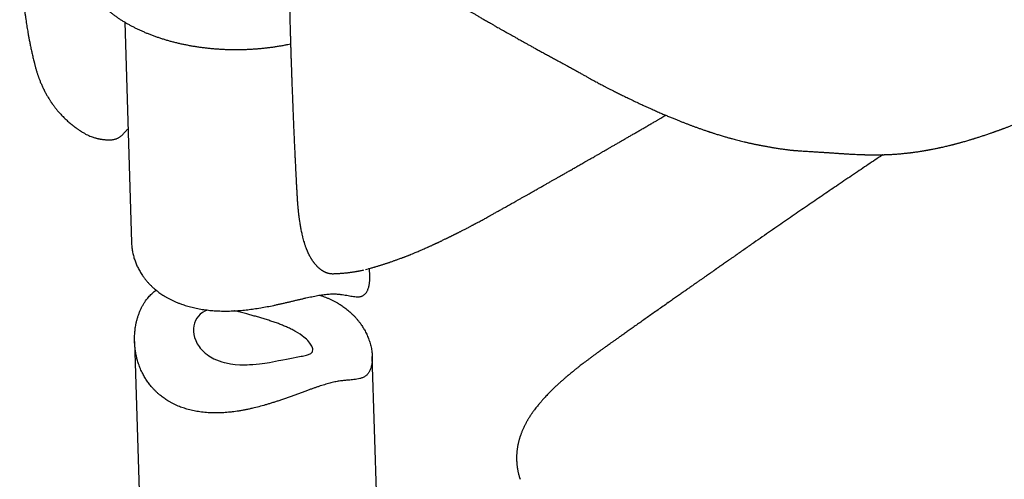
# Model space of a CAD drawing. Header units: millimetres. Extents: x 8 to 785, y 12 to 916.
# Tile 6 of 46: x 610 to 672, y 232 to 261. Entities that reach past the tile are written whole.
import ezdxf

# ---------------------------------------------------------------- set-up
doc = ezdxf.new("R2010")
doc.units = ezdxf.units.MM

msp = doc.modelspace()

# ---------------------------------------------------------------- linework, layer by layer
at = {"color": 7, "linetype": 'Continuous', "lineweight": 30}
for p, q in [((616.757, 260.526), (617.186, 246.576)), ((611.042, 257.942), (611.057, 257.87)), ((616.729, 253.522), (616.721, 253.515)), ((631.976, 244.865), (632.161, 244.913)), ((632.259, 244.442), (632.244, 244.936)), ((629.932, 244.601), (629.964, 244.601)), ((629.964, 244.603), (629.963, 244.602)), ((651.136, 242.76), (651.151, 242.772)), ((617.379, 240.31), (618.089, 217.251)), ((633.082, 217.713), (632.416, 239.358)), ((641.761, 231.611), (641.768, 231.588))]:
    msp.add_line(p, q, dxfattribs=at)
at = {"color": 7, "linetype": 'Continuous', "lineweight": 30, "flags": 128}
msp.add_lwpolyline([(621.977, 242.303), (621.976, 242.302), (621.815, 242.233), (621.667, 242.145), (621.532, 242.037), (621.418, 241.918), (621.32, 241.782), (621.24, 241.635), (621.177, 241.475), (621.135, 241.306), (621.113, 241.128), (621.112, 240.947), (621.132, 240.761), (621.177, 240.563), (621.247, 240.365), (621.341, 240.172), (621.398, 240.077), (621.461, 239.984), (621.53, 239.893), (621.604, 239.805), (621.714, 239.691), (621.835, 239.582), (621.965, 239.479), (622.07, 239.406), (622.181, 239.336), (622.403, 239.217), (622.562, 239.145), (622.729, 239.081), (622.902, 239.024), (623.038, 238.986), (623.178, 238.953), (623.454, 238.901), (623.744, 238.864), (624.042, 238.843), (624.195, 238.839), (624.35, 238.838), (624.504, 238.84), (624.659, 238.846), (624.869, 238.859), (625.08, 238.877), (625.291, 238.9), (625.451, 238.92), (625.61, 238.942), (625.758, 238.965), (625.905, 238.989), (626.102, 239.024), (626.295, 239.06), (626.483, 239.097), (626.624, 239.125), (626.761, 239.153), (626.988, 239.2), (627.207, 239.244), (627.411, 239.285), (627.602, 239.321), (627.711, 239.34), (627.814, 239.358), (627.911, 239.375), (628.002, 239.391), (628.089, 239.407), (628.17, 239.424), (628.245, 239.442), (628.314, 239.461), (628.377, 239.481), (628.433, 239.503), (628.484, 239.528), (628.528, 239.556), (628.567, 239.587), (628.598, 239.622), (628.623, 239.661), (628.64, 239.704), (628.651, 239.781), (628.646, 239.839), (628.632, 239.902), (628.607, 239.97), (628.582, 240.024), (628.551, 240.081), (628.473, 240.197), (628.407, 240.279), (628.331, 240.363), (628.245, 240.449), (628.173, 240.515), (628.095, 240.582), (627.978, 240.673), (627.851, 240.764), (627.712, 240.856), (627.564, 240.945), (627.564, 240.945)], dxfattribs=at)
at = {"color": 7, "linetype": 'Continuous', "lineweight": 30}
for points, knots in [([(659.572, 252.373), (659.636, 252.369), (659.761, 252.361), (659.942, 252.35), (660.111, 252.339), (660.266, 252.329), (660.408, 252.32), (660.536, 252.312), (660.652, 252.304), (660.755, 252.298), (660.844, 252.292), (660.919, 252.287), (660.981, 252.283), (661.033, 252.28), (661.075, 252.277), (661.121, 252.274), (661.178, 252.27), (661.253, 252.265), (661.34, 252.26), (661.436, 252.253), (661.539, 252.246), (661.646, 252.239), (661.758, 252.232), (661.873, 252.224), (661.985, 252.216), (662.087, 252.21), (662.177, 252.204), (662.263, 252.198), (662.351, 252.193), (662.466, 252.186), (662.608, 252.177), (662.78, 252.168), (662.963, 252.158), (663.127, 252.151), (663.265, 252.145), (663.375, 252.141), (663.465, 252.138), (663.536, 252.136), (663.585, 252.135), (663.633, 252.134), (663.689, 252.132), (663.756, 252.131), (663.83, 252.129), (663.904, 252.128), (663.974, 252.127), (664.039, 252.127), (664.102, 252.126), (664.166, 252.126), (664.236, 252.126), (664.312, 252.126), (664.388, 252.127), (664.465, 252.128), (664.542, 252.129), (664.622, 252.131), (664.696, 252.132), (664.758, 252.134), (664.809, 252.136), (664.856, 252.137), (664.905, 252.139), (664.978, 252.142), (665.079, 252.146), (665.204, 252.152), (665.331, 252.159), (665.459, 252.167), (665.59, 252.177), (665.715, 252.186), (665.84, 252.197), (665.957, 252.208), (666.075, 252.22), (666.182, 252.231), (666.281, 252.242), (666.36, 252.251), (666.424, 252.259), (666.475, 252.265), (666.532, 252.272), (666.6, 252.281), (666.689, 252.293), (666.797, 252.308), (666.913, 252.324), (667.023, 252.341), (667.123, 252.356), (667.213, 252.371), (667.296, 252.385), (667.366, 252.396), (667.424, 252.406), (667.473, 252.415), (667.516, 252.423), (667.557, 252.43), (667.601, 252.438), (667.654, 252.448), (667.72, 252.46), (667.794, 252.474), (667.882, 252.491), (667.979, 252.51), (668.085, 252.532), (668.185, 252.553), (668.272, 252.571), (668.345, 252.587), (668.418, 252.603), (668.512, 252.624), (668.628, 252.651), (668.753, 252.68), (668.867, 252.708), (668.962, 252.731), (669.039, 252.75), (669.103, 252.766), (669.16, 252.781), (669.213, 252.794), (669.263, 252.807), (669.317, 252.822), (669.38, 252.838), (669.452, 252.858), (669.529, 252.878), (669.607, 252.9), (669.685, 252.921), (669.777, 252.947), (669.885, 252.978), (670.013, 253.015), (670.126, 253.048), (670.221, 253.076), (670.294, 253.098), (670.359, 253.118), (670.413, 253.135), (670.454, 253.147), (670.491, 253.159), (670.529, 253.171), (670.577, 253.186), (670.646, 253.207), (670.734, 253.235), (670.838, 253.268), (670.945, 253.303), (671.055, 253.339), (671.166, 253.376), (671.28, 253.415), (671.394, 253.453), (671.501, 253.49), (671.596, 253.523), (671.669, 253.549), (671.723, 253.568), (671.76, 253.581), (671.793, 253.593), (671.831, 253.606), (671.881, 253.624), (671.944, 253.647), (672.015, 253.672), (672.089, 253.699), (672.16, 253.725), (672.227, 253.75), (672.289, 253.773), (672.353, 253.796), (672.422, 253.822), (672.501, 253.852), (672.588, 253.885), (672.68, 253.92), (672.777, 253.957), (672.877, 253.996), (672.978, 254.035), (673.074, 254.073), (673.158, 254.106), (673.228, 254.134), (673.285, 254.156), (673.344, 254.18), (673.414, 254.208), (673.505, 254.245), (673.609, 254.287), (673.725, 254.335), (673.853, 254.388), (674.021, 254.457), (674.228, 254.544), (674.473, 254.649), (674.677, 254.737), (674.837, 254.807), (674.951, 254.857), (675.067, 254.908), (675.183, 254.959), (675.293, 255.009), (675.393, 255.054), (675.474, 255.09), (675.537, 255.119), (675.585, 255.14), (675.623, 255.158), (675.653, 255.171), (675.677, 255.182), (675.701, 255.193), (675.734, 255.208), (675.779, 255.229), (675.836, 255.255), (675.902, 255.285), (675.972, 255.317), (676.042, 255.35), (676.141, 255.396), (676.268, 255.455), (676.417, 255.525), (676.556, 255.59), (676.691, 255.654), (676.831, 255.721), (676.992, 255.798), (677.174, 255.885), (677.379, 255.985), (677.598, 256.092), (677.83, 256.206), (678.076, 256.328), (678.295, 256.437), (678.483, 256.531), (678.631, 256.606), (678.774, 256.677), (678.906, 256.745), (679.029, 256.807), (679.149, 256.868), (679.263, 256.926), (679.371, 256.981), (679.465, 257.03), (679.547, 257.072), (679.615, 257.107), (679.671, 257.136), (679.717, 257.16), (679.759, 257.181), (679.805, 257.205), (679.861, 257.234), (679.931, 257.271), (680.016, 257.314), (680.114, 257.365), (680.225, 257.423), (680.344, 257.486), (680.51, 257.572), (680.719, 257.682), (681.042, 257.852), (681.444, 258.064), (681.91, 258.312), (682.372, 258.558), (682.822, 258.798), (683.271, 259.039), (683.898, 259.374), (684.424, 259.656), (684.853, 259.885), (685.005, 259.967), (685.153, 260.046), (685.294, 260.121), (685.433, 260.195), (685.566, 260.267), (685.692, 260.334), (685.799, 260.391), (685.883, 260.436), (685.947, 260.47), (685.997, 260.497), (686.047, 260.523), (686.113, 260.559), (686.199, 260.605), (686.309, 260.663), (686.433, 260.729), (686.573, 260.804), (686.726, 260.885), (686.888, 260.972), (687.056, 261.061), (687.294, 261.188), (687.606, 261.355), (687.998, 261.563), (688.373, 261.764), (688.73, 261.954), (689.066, 262.133), (689.412, 262.318), (689.769, 262.508), (690.135, 262.704), (690.51, 262.904), (690.984, 263.158), (691.55, 263.46), (692.203, 263.809), (692.842, 264.151), (693.467, 264.486), (694.099, 264.824), (694.736, 265.165), (695.252, 265.441), (695.631, 265.645), (695.883, 265.78), (696.143, 265.919), (696.441, 266.079), (696.779, 266.26), (697.161, 266.465), (697.558, 266.678), (697.973, 266.901), (698.404, 267.132), (698.852, 267.373), (699.303, 267.615), (699.756, 267.858), (700.21, 268.103), (700.679, 268.354), (701.161, 268.614), (701.657, 268.881), (701.992, 269.061), (702.162, 269.153)], [0, 0, 0, 0, 0.005022, 0.009712, 0.01407, 0.018098, 0.021796, 0.025107, 0.028101, 0.030779, 0.03314, 0.035012, 0.036623, 0.037973, 0.039062, 0.039917, 0.041564, 0.04352, 0.045787, 0.04833, 0.050996, 0.053771, 0.056661, 0.059665, 0.062625, 0.06523, 0.067476, 0.069479, 0.071652, 0.074035, 0.077983, 0.082213, 0.086694, 0.09132, 0.094041, 0.096644, 0.099118, 0.100428, 0.101571, 0.102586, 0.103811, 0.105459, 0.107279, 0.109001, 0.11062, 0.112127, 0.113502, 0.114968, 0.11654, 0.118292, 0.120164, 0.121757, 0.123506, 0.125414, 0.127148, 0.128534, 0.129592, 0.130635, 0.131723, 0.132872, 0.135542, 0.138469, 0.141261, 0.144011, 0.146963, 0.149902, 0.152296, 0.155191, 0.157673, 0.160075, 0.162278, 0.164191, 0.165323, 0.166452, 0.167625, 0.169093, 0.170895, 0.173524, 0.17621, 0.178564, 0.180651, 0.182605, 0.184427, 0.186121, 0.187339, 0.188438, 0.189417, 0.190277, 0.191145, 0.192313, 0.193807, 0.195522, 0.197223, 0.199614, 0.201958, 0.204234, 0.20619, 0.207761, 0.209057, 0.211027, 0.213952, 0.216788, 0.219312, 0.221529, 0.223067, 0.224473, 0.225751, 0.226903, 0.227939, 0.22911, 0.23052, 0.232169, 0.233924, 0.235665, 0.237394, 0.239111, 0.241815, 0.24466, 0.247665, 0.249368, 0.251075, 0.252544, 0.253739, 0.25466, 0.255347, 0.256188, 0.257263, 0.258571, 0.260811, 0.26318, 0.265597, 0.268062, 0.270576, 0.273138, 0.275748, 0.278282, 0.280425, 0.282164, 0.283246, 0.28408, 0.28468, 0.285472, 0.286654, 0.288064, 0.289776, 0.291489, 0.293099, 0.294606, 0.29601, 0.297313, 0.298962, 0.300734, 0.302711, 0.304891, 0.307009, 0.309288, 0.311707, 0.313929, 0.315838, 0.317436, 0.318723, 0.319711, 0.321453, 0.323547, 0.325931, 0.328591, 0.331525, 0.334733, 0.340119, 0.345738, 0.351587, 0.354164, 0.356784, 0.359445, 0.362148, 0.364776, 0.367074, 0.369034, 0.370337, 0.371433, 0.372322, 0.373003, 0.373477, 0.373968, 0.374706, 0.375753, 0.377076, 0.378661, 0.380299, 0.381916, 0.383512, 0.38719, 0.390749, 0.393827, 0.39687, 0.400119, 0.403599, 0.408041, 0.412808, 0.417898, 0.42331, 0.429042, 0.435092, 0.438618, 0.442153, 0.445473, 0.448566, 0.451434, 0.454077, 0.456905, 0.459422, 0.461628, 0.463525, 0.465141, 0.466437, 0.467466, 0.468358, 0.469366, 0.47069, 0.472329, 0.474314, 0.476622, 0.479254, 0.482134, 0.48506, 0.490909, 0.496891, 0.507903, 0.519333, 0.529885, 0.540611, 0.551241, 0.56178, 0.585072, 0.588692, 0.592301, 0.595885, 0.599246, 0.602319, 0.605758, 0.608751, 0.611295, 0.613392, 0.614725, 0.615807, 0.616961, 0.618289, 0.620517, 0.623107, 0.62606, 0.629377, 0.633056, 0.636943, 0.640927, 0.645007, 0.653872, 0.663162, 0.672879, 0.680604, 0.688575, 0.696791, 0.70525, 0.713955, 0.722904, 0.731918, 0.74773, 0.763225, 0.778405, 0.793268, 0.807812, 0.823444, 0.838688, 0.844572, 0.850509, 0.85668, 0.863086, 0.871757, 0.880825, 0.890289, 0.900151, 0.91041, 0.921066, 0.932118, 0.942598, 0.953412, 0.964559, 0.97604, 0.987853, 1, 1, 1, 1]), ([(627.069, 268.155), (627.069, 268.124), (627.07, 267.997), (627.072, 267.78), (627.075, 267.511), (627.078, 267.262), (627.081, 267.034), (627.083, 266.826), (627.086, 266.638), (627.088, 266.468), (627.09, 266.298), (627.093, 266.12), (627.095, 265.928), (627.098, 265.732), (627.101, 265.532), (627.105, 265.282), (627.11, 264.979), (627.116, 264.623), (627.122, 264.311), (627.127, 264.044), (627.131, 263.83), (627.135, 263.626), (627.138, 263.443), (627.141, 263.283), (627.144, 263.143), (627.147, 263.009), (627.15, 262.872), (627.153, 262.722), (627.157, 262.559), (627.161, 262.379), (627.165, 262.185), (627.17, 261.981), (627.175, 261.778), (627.18, 261.579), (627.184, 261.402), (627.188, 261.247), (627.191, 261.113), (627.195, 260.977), (627.198, 260.833), (627.203, 260.675), (627.207, 260.497), (627.213, 260.307), (627.218, 260.106), (627.224, 259.894), (627.231, 259.667), (627.238, 259.424), (627.245, 259.165), (627.251, 258.988), (627.254, 258.896)], [0, 0, 0, 0, 0.0100213, 0.0406429, 0.0692162, 0.0957415, 0.1202191, 0.1422666, 0.162339, 0.1804366, 0.1965595, 0.2169777, 0.2374853, 0.258436, 0.2798299, 0.3016669, 0.3390416, 0.3773731, 0.4165095, 0.4399489, 0.4635662, 0.4857676, 0.5060058, 0.5226657, 0.53771, 0.5514458, 0.5659479, 0.5823785, 0.6000759, 0.6190402, 0.6407649, 0.6632627, 0.6853396, 0.7069735, 0.7281645, 0.7430297, 0.7576689, 0.7720822, 0.7873416, 0.8046544, 0.8240218, 0.8454439, 0.866886, 0.8900547, 0.9149503, 0.9415729, 0.9699228, 1, 1, 1, 1]), ([(610.115, 264.433), (610.115, 264.427), (610.118, 264.391), (610.122, 264.33), (610.127, 264.254), (610.131, 264.194), (610.135, 264.147), (610.138, 264.107), (610.141, 264.058), (610.147, 263.988), (610.154, 263.89), (610.164, 263.769), (610.175, 263.635), (610.186, 263.498), (610.199, 263.344), (610.214, 263.178), (610.23, 263.003), (610.247, 262.829), (610.265, 262.646), (610.285, 262.444), (610.303, 262.279), (610.316, 262.161), (610.322, 262.1), (610.327, 262.057), (610.331, 262.024), (610.335, 261.991), (610.34, 261.942), (610.349, 261.869), (610.36, 261.771), (610.374, 261.653), (610.39, 261.522), (610.408, 261.385), (610.425, 261.25), (610.446, 261.09), (610.472, 260.906), (610.501, 260.699), (610.531, 260.502), (610.56, 260.314), (610.589, 260.132), (610.62, 259.951), (610.653, 259.759), (610.691, 259.548), (610.735, 259.314), (610.787, 259.057), (610.844, 258.787), (610.906, 258.504), (610.971, 258.223), (611.018, 258.033), (611.04, 257.942)], [0, 0, 0, 0, 0.002596, 0.01637, 0.027887, 0.037139, 0.044127, 0.049054, 0.055503, 0.066626, 0.081625, 0.100496, 0.122401, 0.143676, 0.16389, 0.193515, 0.220529, 0.244937, 0.274298, 0.305316, 0.338079, 0.350273, 0.35961, 0.366059, 0.370087, 0.374851, 0.380944, 0.392845, 0.407859, 0.425985, 0.446904, 0.467945, 0.48851, 0.508599, 0.541423, 0.572907, 0.603059, 0.631889, 0.659407, 0.686478, 0.715293, 0.747791, 0.783986, 0.823896, 0.867542, 0.910478, 0.956535, 1, 1, 1, 1]), ([(613.764, 264.647), (613.768, 264.606), (613.776, 264.514), (613.796, 264.372), (613.823, 264.22), (613.855, 264.068), (613.893, 263.917), (613.937, 263.767), (613.987, 263.618), (614.043, 263.469), (614.104, 263.322), (614.171, 263.175), (614.244, 263.03), (614.323, 262.885), (614.407, 262.742), (614.497, 262.601), (614.592, 262.46), (614.693, 262.322), (614.8, 262.185), (614.911, 262.05), (615.029, 261.916), (615.151, 261.785), (615.279, 261.655), (615.411, 261.528), (615.549, 261.402), (615.692, 261.279), (615.839, 261.158), (615.992, 261.04), (616.149, 260.924), (616.31, 260.811), (616.476, 260.7), (616.647, 260.592), (616.786, 260.508), (616.899, 260.442), (617.014, 260.376), (617.168, 260.292), (617.354, 260.195), (617.544, 260.101), (617.738, 260.01), (617.935, 259.921), (618.136, 259.836), (618.34, 259.754), (618.548, 259.675), (618.758, 259.6), (618.971, 259.527), (619.187, 259.458), (619.406, 259.392), (619.628, 259.329), (619.852, 259.27), (620.078, 259.213), (620.307, 259.161), (620.538, 259.112), (620.77, 259.066), (621.005, 259.023), (621.241, 258.984), (621.479, 258.949), (621.718, 258.917), (621.959, 258.889), (622.2, 258.864), (622.443, 258.842), (622.687, 258.825), (622.931, 258.81), (623.177, 258.8), (623.422, 258.792), (623.668, 258.789), (623.915, 258.789), (624.161, 258.793), (624.408, 258.8), (624.654, 258.81), (624.9, 258.825), (625.145, 258.842), (625.39, 258.864), (625.634, 258.889), (625.878, 258.917), (626.12, 258.949), (626.362, 258.985), (626.602, 259.023), (626.84, 259.066), (627.055, 259.107), (627.19, 259.135), (627.246, 259.147)], [0, 0, 0, 0, 0.010157, 0.022798, 0.035448, 0.04811, 0.060788, 0.073485, 0.086206, 0.098952, 0.111725, 0.124528, 0.137361, 0.150226, 0.163122, 0.176049, 0.189006, 0.201993, 0.215007, 0.228048, 0.241113, 0.254201, 0.267309, 0.280435, 0.293578, 0.306734, 0.319903, 0.333082, 0.346269, 0.359463, 0.372662, 0.385865, 0.399072, 0.404253, 0.411255, 0.424465, 0.437674, 0.450882, 0.464088, 0.477292, 0.490494, 0.503694, 0.516891, 0.530085, 0.543275, 0.556463, 0.569647, 0.582828, 0.596006, 0.609181, 0.622353, 0.635522, 0.648688, 0.661851, 0.675012, 0.68817, 0.701326, 0.71448, 0.727633, 0.740783, 0.753932, 0.76708, 0.780226, 0.793372, 0.806517, 0.819661, 0.832805, 0.845949, 0.859093, 0.872237, 0.885381, 0.898526, 0.911672, 0.924819, 0.937967, 0.951117, 0.964268, 0.97742, 0.990575, 1, 1, 1, 1]), ([(635.35, 263.168), (635.413, 263.128), (635.533, 263.054), (635.706, 262.946), (635.866, 262.847), (636.01, 262.758), (636.139, 262.679), (636.253, 262.609), (636.35, 262.549), (636.433, 262.499), (636.5, 262.458), (636.553, 262.426), (636.591, 262.402), (636.623, 262.383), (636.662, 262.359), (636.716, 262.327), (636.787, 262.284), (636.87, 262.233), (636.966, 262.175), (637.074, 262.11), (637.193, 262.038), (637.318, 261.963), (637.442, 261.889), (637.564, 261.816), (637.703, 261.733), (637.858, 261.641), (638.028, 261.54), (638.187, 261.446), (638.337, 261.358), (638.482, 261.272), (638.632, 261.184), (638.791, 261.091), (638.962, 260.992), (639.15, 260.882), (639.356, 260.762), (639.582, 260.631), (639.787, 260.513), (639.968, 260.409), (640.12, 260.322), (640.269, 260.237), (640.419, 260.151), (640.565, 260.068), (640.705, 259.989), (640.83, 259.918), (640.94, 259.856), (641.034, 259.802), (641.11, 259.759), (641.17, 259.726), (641.213, 259.702), (641.251, 259.68), (641.293, 259.656), (641.351, 259.624), (641.426, 259.581), (641.521, 259.528), (641.632, 259.466), (641.76, 259.395), (641.9, 259.316), (642.053, 259.231), (642.218, 259.14), (642.397, 259.04), (642.592, 258.932), (642.801, 258.817), (643.022, 258.696), (643.252, 258.569), (643.493, 258.438), (643.747, 258.299), (644.016, 258.153), (644.201, 258.053), (644.296, 258.002)], [0, 0, 0, 0, 0.023621, 0.045316, 0.065084, 0.082924, 0.098838, 0.112593, 0.124489, 0.134527, 0.142707, 0.149029, 0.153494, 0.15678, 0.160557, 0.167641, 0.176128, 0.186174, 0.197663, 0.210596, 0.224974, 0.240188, 0.254947, 0.269206, 0.282968, 0.303949, 0.323653, 0.342082, 0.359235, 0.375428, 0.39229, 0.410427, 0.429838, 0.450523, 0.474292, 0.499546, 0.526287, 0.542741, 0.559711, 0.576426, 0.591952, 0.608886, 0.624133, 0.637693, 0.649568, 0.659756, 0.668258, 0.674173, 0.678863, 0.682158, 0.686654, 0.69235, 0.700769, 0.710918, 0.722794, 0.736399, 0.751733, 0.767602, 0.784977, 0.803856, 0.824238, 0.846124, 0.869513, 0.892941, 0.917704, 0.943802, 0.971234, 1, 1, 1, 1]), ([(627.254, 258.896), (627.257, 258.799), (627.262, 258.61), (627.271, 258.336), (627.28, 258.08), (627.287, 257.842), (627.295, 257.622), (627.302, 257.421), (627.308, 257.239), (627.314, 257.073), (627.319, 256.917), (627.325, 256.766), (627.33, 256.615), (627.336, 256.465), (627.341, 256.314), (627.347, 256.162), (627.358, 255.875), (627.374, 255.453), (627.396, 254.897), (627.416, 254.409), (627.434, 253.988), (627.45, 253.636), (627.465, 253.287), (627.48, 252.948), (627.495, 252.624), (627.507, 252.381), (627.515, 252.209), (627.52, 252.097), (627.526, 251.972), (627.533, 251.833), (627.54, 251.679), (627.549, 251.511), (627.558, 251.329), (627.568, 251.129), (627.579, 250.912), (627.591, 250.676), (627.604, 250.424), (627.618, 250.158), (627.632, 249.894), (627.642, 249.719), (627.646, 249.639)], [0, 0, 0, 0, 0.030971, 0.060075, 0.087313, 0.112684, 0.136189, 0.157457, 0.176926, 0.194594, 0.210463, 0.227065, 0.242955, 0.258977, 0.27513, 0.291415, 0.307832, 0.367431, 0.427375, 0.487318, 0.525465, 0.563611, 0.601745, 0.638767, 0.673961, 0.707328, 0.718117, 0.730203, 0.743849, 0.759057, 0.775825, 0.794155, 0.814045, 0.835497, 0.859645, 0.885507, 0.913082, 0.942372, 0.973377, 1, 1, 1, 1]), ([(611.056, 257.877), (611.062, 257.851), (611.076, 257.795), (611.098, 257.71), (611.122, 257.621), (611.148, 257.528), (611.176, 257.434), (611.204, 257.341), (611.232, 257.253), (611.259, 257.172), (611.284, 257.1), (611.307, 257.036), (611.332, 256.968), (611.362, 256.887), (611.4, 256.792), (611.441, 256.691), (611.485, 256.587), (611.531, 256.485), (611.572, 256.396), (611.605, 256.326), (611.631, 256.274), (611.654, 256.229), (611.677, 256.184), (611.702, 256.135), (611.729, 256.083), (611.76, 256.026), (611.796, 255.96), (611.84, 255.883), (611.893, 255.793), (611.944, 255.71), (611.991, 255.635), (612.031, 255.573), (612.068, 255.517), (612.1, 255.469), (612.127, 255.429), (612.152, 255.393), (612.18, 255.354), (612.213, 255.308), (612.252, 255.254), (612.295, 255.196), (612.344, 255.131), (612.395, 255.066), (612.447, 255.002), (612.493, 254.946), (612.55, 254.878), (612.623, 254.794), (612.713, 254.693), (612.807, 254.593), (612.901, 254.497), (612.998, 254.402), (613.096, 254.31), (613.198, 254.218), (613.301, 254.128), (613.403, 254.044), (613.482, 253.981), (613.536, 253.939), (613.566, 253.916), (613.594, 253.895), (613.62, 253.875), (613.648, 253.854), (613.685, 253.828), (613.734, 253.792), (613.798, 253.747), (613.877, 253.693), (613.971, 253.631), (614.068, 253.569), (614.135, 253.529), (614.164, 253.511)], [0, 0, 0, 0, 0.012226, 0.026724, 0.044748, 0.063513, 0.082, 0.100208, 0.118114, 0.134286, 0.148425, 0.160526, 0.172419, 0.188951, 0.20802, 0.228153, 0.248688, 0.269625, 0.289592, 0.302142, 0.312559, 0.321191, 0.330303, 0.340304, 0.351194, 0.362978, 0.375768, 0.392678, 0.411719, 0.432899, 0.446384, 0.460497, 0.473097, 0.483387, 0.492179, 0.499241, 0.507884, 0.518303, 0.530502, 0.544405, 0.558058, 0.575029, 0.589911, 0.602697, 0.614849, 0.638511, 0.663611, 0.688366, 0.713793, 0.736942, 0.761541, 0.786619, 0.811189, 0.835249, 0.857917, 0.86537, 0.872176, 0.878334, 0.883843, 0.889506, 0.897457, 0.907813, 0.921981, 0.939058, 0.959043, 0.981936, 1, 1, 1, 1]), ([(644.296, 258.002), (644.334, 257.982), (644.405, 257.943), (644.505, 257.89), (644.589, 257.844), (644.659, 257.806), (644.736, 257.764), (644.832, 257.712), (644.95, 257.647), (645.078, 257.576), (645.215, 257.5), (645.359, 257.418), (645.523, 257.325), (645.7, 257.225), (645.883, 257.122), (646.053, 257.028), (646.209, 256.941), (646.356, 256.861), (646.493, 256.787), (646.624, 256.717), (646.749, 256.65), (646.876, 256.583), (647.011, 256.512), (647.159, 256.435), (647.32, 256.351), (647.495, 256.261), (647.696, 256.159), (647.923, 256.045), (648.179, 255.917), (648.456, 255.781), (648.752, 255.637), (649.061, 255.489), (649.373, 255.343), (649.676, 255.203), (649.969, 255.07), (650.251, 254.944), (650.523, 254.824), (650.784, 254.711), (651.032, 254.606), (651.267, 254.508), (651.487, 254.417), (651.693, 254.334), (651.886, 254.257), (652.072, 254.183), (652.253, 254.113), (652.43, 254.046), (652.604, 253.98), (652.779, 253.916), (652.959, 253.85), (653.149, 253.782), (653.313, 253.724), (653.446, 253.678), (653.54, 253.646), (653.624, 253.618), (653.692, 253.595), (653.744, 253.578), (653.787, 253.563), (653.835, 253.548), (653.896, 253.527), (653.972, 253.503), (654.064, 253.473), (654.171, 253.439), (654.29, 253.402), (654.414, 253.363), (654.542, 253.325), (654.663, 253.289), (654.778, 253.255), (654.883, 253.225), (654.984, 253.196), (655.074, 253.171), (655.177, 253.143), (655.3, 253.11), (655.451, 253.07), (655.61, 253.029), (655.771, 252.989), (655.911, 252.955), (656.025, 252.929), (656.111, 252.909), (656.192, 252.89), (656.272, 252.873), (656.358, 252.854), (656.444, 252.835), (656.533, 252.817), (656.622, 252.798), (656.711, 252.78), (656.793, 252.764), (656.86, 252.751), (656.916, 252.74), (656.972, 252.729), (657.037, 252.717), (657.114, 252.702), (657.198, 252.687), (657.283, 252.671), (657.372, 252.655), (657.464, 252.638), (657.558, 252.622), (657.645, 252.607), (657.728, 252.592), (657.809, 252.579), (657.906, 252.562), (658.018, 252.544), (658.143, 252.524), (658.274, 252.504), (658.412, 252.484), (658.541, 252.466), (658.649, 252.453), (658.733, 252.443), (658.807, 252.434), (658.883, 252.426), (658.952, 252.42), (659.016, 252.414), (659.063, 252.41), (659.108, 252.406), (659.151, 252.402), (659.196, 252.399), (659.248, 252.395), (659.312, 252.39), (659.387, 252.385), (659.475, 252.38), (659.538, 252.376), (659.571, 252.373)], [0, 0, 0, 0, 0.008247, 0.015417, 0.021509, 0.026522, 0.030485, 0.038234, 0.047039, 0.055796, 0.065399, 0.075809, 0.086082, 0.09981, 0.112415, 0.1239, 0.134307, 0.144047, 0.153233, 0.161868, 0.16995, 0.177999, 0.186924, 0.196558, 0.207052, 0.218406, 0.230618, 0.245819, 0.262172, 0.279677, 0.298335, 0.318143, 0.337686, 0.356474, 0.374519, 0.391808, 0.408612, 0.424595, 0.43976, 0.454115, 0.467668, 0.480203, 0.491967, 0.503214, 0.514461, 0.525161, 0.535875, 0.546601, 0.557442, 0.569168, 0.58194, 0.587891, 0.594003, 0.599378, 0.603658, 0.606841, 0.608996, 0.611866, 0.615688, 0.620464, 0.626194, 0.633009, 0.640643, 0.648533, 0.656638, 0.664958, 0.671647, 0.678469, 0.685196, 0.691009, 0.69593, 0.704981, 0.714901, 0.725273, 0.735904, 0.746477, 0.752807, 0.758396, 0.763524, 0.76883, 0.774386, 0.780676, 0.786224, 0.792306, 0.79872, 0.804316, 0.808908, 0.812496, 0.816001, 0.820547, 0.826138, 0.832253, 0.838297, 0.844269, 0.851213, 0.858055, 0.864407, 0.869798, 0.875992, 0.881742, 0.890482, 0.899901, 0.908298, 0.917752, 0.927826, 0.934273, 0.939895, 0.944628, 0.948845, 0.954957, 0.958575, 0.96175, 0.964819, 0.967942, 0.970869, 0.974759, 0.979616, 0.98544, 0.992235, 1, 1, 1, 1]), ([(639.868, 248.276), (639.881, 248.283), (639.953, 248.324), (640.09, 248.401), (640.283, 248.509), (640.487, 248.624), (640.804, 248.801), (641.231, 249.042), (641.646, 249.276), (641.94, 249.441), (642.104, 249.534), (642.259, 249.622), (642.402, 249.703), (642.537, 249.779), (642.663, 249.851), (642.779, 249.916), (642.885, 249.976), (642.985, 250.033), (643.086, 250.09), (643.213, 250.162), (643.369, 250.251), (643.557, 250.358), (643.74, 250.462), (643.917, 250.562), (644.088, 250.659), (644.269, 250.763), (644.463, 250.873), (644.672, 250.992), (644.894, 251.119), (645.125, 251.251), (645.363, 251.387), (645.608, 251.527), (645.827, 251.653), (646.016, 251.762), (646.166, 251.848), (646.306, 251.928), (646.433, 252.001), (646.547, 252.066), (646.648, 252.124), (646.734, 252.174), (646.807, 252.215), (646.871, 252.253), (646.934, 252.289), (647.019, 252.338), (647.131, 252.402), (647.272, 252.484), (647.427, 252.573), (647.596, 252.67), (647.778, 252.775), (647.972, 252.887), (648.166, 253), (648.36, 253.112), (648.551, 253.222), (648.749, 253.337), (648.953, 253.455), (649.164, 253.578), (649.381, 253.704), (649.602, 253.832), (649.797, 253.945), (649.959, 254.04), (650.085, 254.113), (650.196, 254.178), (650.292, 254.234), (650.374, 254.282), (650.446, 254.324), (650.515, 254.364), (650.587, 254.406), (650.68, 254.46), (650.794, 254.527), (650.897, 254.587), (650.958, 254.623), (650.973, 254.631)], [0, 0, 0, 0, 0.003446, 0.019406, 0.036863, 0.055464, 0.074266, 0.121922, 0.170512, 0.185969, 0.200863, 0.214763, 0.227669, 0.239582, 0.251131, 0.261562, 0.270876, 0.279513, 0.288547, 0.298026, 0.313823, 0.330721, 0.348718, 0.363236, 0.378411, 0.394653, 0.412156, 0.430917, 0.450938, 0.472218, 0.493169, 0.515212, 0.538348, 0.552492, 0.566319, 0.578922, 0.590295, 0.600635, 0.609695, 0.617476, 0.623977, 0.629381, 0.634931, 0.640865, 0.652416, 0.665191, 0.679189, 0.694412, 0.710859, 0.728454, 0.746847, 0.76356, 0.78085, 0.798718, 0.817163, 0.836186, 0.855786, 0.875964, 0.896034, 0.90871, 0.920071, 0.930118, 0.938849, 0.946266, 0.9523, 0.958299, 0.964894, 0.972086, 0.983389, 0.995907, 1, 1, 1, 1]), ([(614.164, 253.511), (614.218, 253.48), (614.32, 253.421), (614.475, 253.347), (614.619, 253.287), (614.748, 253.24), (614.856, 253.206), (614.943, 253.182), (615.012, 253.165), (615.067, 253.152), (615.109, 253.143), (615.139, 253.137), (615.17, 253.132), (615.21, 253.124), (615.271, 253.114), (615.349, 253.103), (615.442, 253.093), (615.548, 253.084), (615.666, 253.078), (615.796, 253.077), (615.888, 253.08), (615.936, 253.082)], [0, 0, 0, 0, 0.103764, 0.200451, 0.286345, 0.361461, 0.425819, 0.471244, 0.509212, 0.539721, 0.562769, 0.578351, 0.589125, 0.612364, 0.645246, 0.687806, 0.738383, 0.79478, 0.857083, 0.925428, 1, 1, 1, 1]), ([(616.631, 253.414), (616.646, 253.431), (616.676, 253.465), (616.707, 253.499), (616.723, 253.515)], [0, 0, 0, 0, 0.498798, 1, 1, 1, 1]), ([(616.729, 253.522), (616.747, 253.542), (616.785, 253.582), (616.842, 253.64), (616.895, 253.694), (616.936, 253.734), (616.958, 253.755), (616.965, 253.762)], [0, 0, 0, 0, 0.248828, 0.509477, 0.732376, 0.917609, 1, 1, 1, 1]), ([(615.936, 253.082), (615.957, 253.084), (616.005, 253.087), (616.079, 253.099), (616.156, 253.117), (616.229, 253.141), (616.298, 253.169), (616.363, 253.201), (616.425, 253.238), (616.484, 253.279), (616.539, 253.323), (616.588, 253.368), (616.617, 253.4), (616.631, 253.415)], [0, 0, 0, 0, 0.082555, 0.181868, 0.281862, 0.382754, 0.474172, 0.565465, 0.656545, 0.747258, 0.83729, 0.925919, 1, 1, 1, 1]), ([(664.709, 252.133), (664.693, 252.122), (664.529, 252.012), (664.217, 251.803), (663.773, 251.504), (663.319, 251.199), (662.851, 250.883), (662.367, 250.555), (661.892, 250.234), (661.428, 249.919), (660.975, 249.611), (660.515, 249.297), (660.049, 248.978), (659.576, 248.654), (659.098, 248.325), (658.611, 247.99), (658.115, 247.648), (657.603, 247.294), (657.078, 246.929), (656.537, 246.554), (655.983, 246.167), (655.552, 245.867), (655.255, 245.659), (655.099, 245.55), (654.953, 245.449), (654.819, 245.355), (654.696, 245.269), (654.578, 245.186), (654.466, 245.108), (654.362, 245.035), (654.275, 244.974), (654.203, 244.923), (654.154, 244.889), (654.124, 244.868), (654.107, 244.856), (654.085, 244.841), (654.055, 244.819), (654.014, 244.79), (653.957, 244.751), (653.883, 244.699), (653.79, 244.633), (653.681, 244.557), (653.556, 244.47), (653.419, 244.374), (653.271, 244.269), (653.112, 244.158), (652.939, 244.036), (652.752, 243.905), (652.552, 243.764), (652.342, 243.617), (652.124, 243.463), (651.897, 243.304), (651.658, 243.136), (651.407, 242.959), (651.236, 242.838), (651.148, 242.776)], [0, 0, 0, 0, 0.003335, 0.035917, 0.067882, 0.100364, 0.135025, 0.170333, 0.206287, 0.238935, 0.272098, 0.305776, 0.339969, 0.374678, 0.410006, 0.445491, 0.482095, 0.51982, 0.558664, 0.598629, 0.639714, 0.681918, 0.694279, 0.705891, 0.716679, 0.726642, 0.73578, 0.744094, 0.752982, 0.760682, 0.767195, 0.772521, 0.776659, 0.778033, 0.7792, 0.780631, 0.78288, 0.785948, 0.789837, 0.795585, 0.802514, 0.810623, 0.819912, 0.830382, 0.841219, 0.853084, 0.865977, 0.879898, 0.894848, 0.910826, 0.926833, 0.943753, 0.961588, 0.980337, 1, 1, 1, 1]), ([(627.646, 249.638), (627.649, 249.594), (627.654, 249.498), (627.663, 249.355), (627.673, 249.216), (627.682, 249.093), (627.691, 248.986), (627.698, 248.896), (627.705, 248.823), (627.71, 248.767), (627.714, 248.725), (627.717, 248.694), (627.72, 248.658), (627.725, 248.609), (627.732, 248.54), (627.741, 248.459), (627.751, 248.369), (627.763, 248.27), (627.776, 248.167), (627.789, 248.066), (627.805, 247.954), (627.823, 247.832), (627.845, 247.699), (627.867, 247.569), (627.891, 247.437), (627.919, 247.3), (627.948, 247.163), (627.978, 247.034), (628.012, 246.895), (628.051, 246.749), (628.089, 246.617), (628.121, 246.514), (628.148, 246.431), (628.178, 246.344), (628.205, 246.272), (628.226, 246.215), (628.241, 246.177), (628.255, 246.142), (628.267, 246.112), (628.278, 246.085), (628.289, 246.058), (628.304, 246.024), (628.323, 245.981), (628.344, 245.934), (628.365, 245.889), (628.383, 245.852), (628.4, 245.817), (628.419, 245.78), (628.442, 245.735), (628.469, 245.685), (628.497, 245.635), (628.523, 245.592), (628.547, 245.552), (628.572, 245.511), (628.6, 245.469), (628.628, 245.426), (628.654, 245.389), (628.678, 245.356), (628.702, 245.323), (628.73, 245.286), (628.763, 245.245), (628.801, 245.2), (628.84, 245.156), (628.878, 245.115), (628.913, 245.078), (628.946, 245.046), (628.98, 245.014), (629.016, 244.981), (629.051, 244.95), (629.084, 244.923), (629.113, 244.901), (629.144, 244.877), (629.183, 244.849), (629.223, 244.821), (629.25, 244.804), (629.261, 244.797)], [0, 0, 0, 0, 0.020386, 0.0446603, 0.0664944, 0.085894, 0.1028605, 0.1173935, 0.1294914, 0.1380782, 0.1447986, 0.1496517, 0.153337, 0.1624616, 0.1739132, 0.1872284, 0.2022586, 0.2190063, 0.2370215, 0.2544087, 0.2709577, 0.2952685, 0.3181606, 0.3415632, 0.36563, 0.3909668, 0.4177408, 0.4431766, 0.4660845, 0.4992366, 0.5313977, 0.5474759, 0.5646166, 0.5838885, 0.6039574, 0.6128146, 0.6215763, 0.6297271, 0.6366167, 0.6422404, 0.6479232, 0.6552752, 0.6659724, 0.6780519, 0.6887228, 0.6977836, 0.7053625, 0.7135931, 0.7250909, 0.7384593, 0.7513748, 0.7627645, 0.7720504, 0.7821832, 0.7939524, 0.8059198, 0.8158808, 0.8241992, 0.8328847, 0.8432077, 0.8547594, 0.8677338, 0.8814545, 0.8938534, 0.9047959, 0.9147432, 0.9240517, 0.9344232, 0.9462513, 0.9541722, 0.9621078, 0.9702128, 0.9801094, 0.9922387, 1, 1, 1, 1]), ([(632.166, 244.914), (632.177, 244.917), (632.223, 244.93), (632.304, 244.952), (632.407, 244.981), (632.501, 245.008), (632.587, 245.033), (632.671, 245.058), (632.76, 245.084), (632.848, 245.111), (632.927, 245.135), (633.002, 245.159), (633.08, 245.183), (633.164, 245.21), (633.249, 245.237), (633.326, 245.263), (633.395, 245.285), (633.462, 245.308), (633.534, 245.332), (633.62, 245.362), (633.712, 245.394), (633.802, 245.425), (633.885, 245.455), (633.969, 245.485), (634.064, 245.519), (634.163, 245.556), (634.254, 245.59), (634.324, 245.616), (634.378, 245.637), (634.426, 245.655), (634.481, 245.676), (634.544, 245.7), (634.609, 245.726), (634.672, 245.751), (634.728, 245.773), (634.78, 245.794), (634.83, 245.814), (634.919, 245.85), (635.043, 245.9), (635.189, 245.961), (635.324, 246.018), (635.466, 246.079), (635.614, 246.143), (635.758, 246.206), (635.863, 246.253), (635.944, 246.29), (636.013, 246.321), (636.09, 246.356), (636.169, 246.391), (636.241, 246.424), (636.299, 246.451), (636.347, 246.473), (636.392, 246.494), (636.439, 246.516), (636.487, 246.538), (636.536, 246.562), (636.606, 246.594), (636.683, 246.631), (636.774, 246.674), (636.857, 246.713), (636.947, 246.757), (637.031, 246.798), (637.102, 246.832), (637.16, 246.86), (637.209, 246.884), (637.264, 246.911), (637.32, 246.938), (637.369, 246.963), (637.41, 246.983), (637.451, 247.003), (637.498, 247.026), (637.549, 247.052), (637.597, 247.076), (637.642, 247.098), (637.69, 247.122), (637.74, 247.147), (637.789, 247.172), (637.836, 247.196), (637.885, 247.221), (637.942, 247.249), (638.003, 247.28), (638.068, 247.313), (638.147, 247.354), (638.235, 247.399), (638.325, 247.446), (638.408, 247.489), (638.487, 247.53), (638.57, 247.573), (638.641, 247.61), (638.698, 247.641), (638.737, 247.661), (638.768, 247.678), (638.797, 247.693), (638.829, 247.71), (638.868, 247.731), (638.91, 247.753), (638.952, 247.775), (638.998, 247.8), (639.049, 247.827), (639.128, 247.87), (639.232, 247.926), (639.359, 247.995), (639.478, 248.06), (639.595, 248.124), (639.685, 248.174), (639.759, 248.216), (639.812, 248.245), (639.856, 248.269), (639.879, 248.283), (639.885, 248.286)], [0, 0, 0, 0, 0.004363, 0.017064, 0.030487, 0.042656, 0.052496, 0.062732, 0.074372, 0.085619, 0.095764, 0.104176, 0.113685, 0.125275, 0.135789, 0.145686, 0.154212, 0.16182, 0.170956, 0.181469, 0.194281, 0.205962, 0.215366, 0.225751, 0.237904, 0.251366, 0.263248, 0.27247, 0.278013, 0.283862, 0.29071, 0.298817, 0.307834, 0.315676, 0.322962, 0.32919, 0.335444, 0.342219, 0.363199, 0.382792, 0.398266, 0.415094, 0.437666, 0.45537, 0.470531, 0.478248, 0.486932, 0.4972, 0.508205, 0.517466, 0.525143, 0.530598, 0.536249, 0.542778, 0.549031, 0.554833, 0.562034, 0.576356, 0.584719, 0.597666, 0.608753, 0.619902, 0.630943, 0.636433, 0.642817, 0.650047, 0.658074, 0.665019, 0.669551, 0.674251, 0.680848, 0.688265, 0.694527, 0.699752, 0.706127, 0.713285, 0.719653, 0.725538, 0.731822, 0.739167, 0.74816, 0.755948, 0.764964, 0.779545, 0.791115, 0.801006, 0.81236, 0.822692, 0.834322, 0.840554, 0.845834, 0.849847, 0.85301, 0.857295, 0.862954, 0.868544, 0.874179, 0.87986, 0.886731, 0.89474, 0.911809, 0.928744, 0.945707, 0.960211, 0.976068, 0.982294, 0.990397, 0.997589, 1, 1, 1, 1]), ([(617.187, 246.576), (617.191, 246.486), (617.2, 246.303), (617.241, 246.026), (617.301, 245.746), (617.381, 245.476), (617.477, 245.223), (617.589, 244.976), (617.722, 244.73), (617.857, 244.517), (617.982, 244.344), (618.088, 244.207), (618.202, 244.074), (618.324, 243.942), (618.454, 243.812), (618.613, 243.667), (618.808, 243.505), (619.045, 243.33), (619.27, 243.185), (619.467, 243.071), (619.631, 242.984), (619.799, 242.901), (619.975, 242.821), (620.158, 242.745), (620.385, 242.66), (620.668, 242.566), (621.011, 242.472), (621.378, 242.391), (621.756, 242.327), (622.133, 242.281), (622.506, 242.251), (622.884, 242.236), (623.28, 242.235), (623.695, 242.249), (624.114, 242.278), (624.526, 242.32), (624.94, 242.375), (625.351, 242.439), (625.768, 242.514), (626.111, 242.583), (626.385, 242.641), (626.591, 242.687), (626.796, 242.733), (627.004, 242.781), (627.213, 242.831), (627.422, 242.88), (627.625, 242.929), (627.823, 242.976), (628.019, 243.021), (628.213, 243.066), (628.404, 243.108), (628.592, 243.148), (628.776, 243.186), (628.955, 243.219), (629.127, 243.248), (629.294, 243.273), (629.456, 243.293), (629.613, 243.309), (629.765, 243.319), (629.912, 243.324), (630.053, 243.322), (630.22, 243.315), (630.408, 243.296), (630.611, 243.267), (630.801, 243.233), (630.981, 243.199), (631.151, 243.169), (631.312, 243.147), (631.464, 243.137), (631.583, 243.143), (631.673, 243.158), (631.738, 243.176), (631.8, 243.201), (631.86, 243.233), (631.916, 243.273), (631.97, 243.323), (632.02, 243.382), (632.066, 243.45), (632.107, 243.527), (632.144, 243.611), (632.176, 243.702), (632.203, 243.801), (632.225, 243.907), (632.242, 244.019), (632.254, 244.135), (632.26, 244.269), (632.262, 244.371), (632.259, 244.434), (632.259, 244.442)], [0, 0, 0, 0, 0.01565, 0.032048, 0.048582, 0.065163, 0.080321, 0.094829, 0.111057, 0.127331, 0.136795, 0.146258, 0.155759, 0.165261, 0.175251, 0.185253, 0.199297, 0.215006, 0.23076, 0.23992, 0.249079, 0.258274, 0.26747, 0.277136, 0.286813, 0.30208, 0.318981, 0.335937, 0.353055, 0.370228, 0.385939, 0.401531, 0.418788, 0.436098, 0.453568, 0.471093, 0.487125, 0.504851, 0.521906, 0.539018, 0.54769, 0.556362, 0.56507, 0.573777, 0.582979, 0.592193, 0.601021, 0.609848, 0.618728, 0.627607, 0.636576, 0.645544, 0.654581, 0.663618, 0.672461, 0.681304, 0.690221, 0.699138, 0.708168, 0.717198, 0.726301, 0.735405, 0.750944, 0.766527, 0.782201, 0.797894, 0.813691, 0.829506, 0.845405, 0.861343, 0.869162, 0.876981, 0.884841, 0.892702, 0.900652, 0.908601, 0.916633, 0.924666, 0.932498, 0.94033, 0.948235, 0.956141, 0.964142, 0.972144, 0.980198, 0.988252, 0.998587, 1, 1, 1, 1]), ([(629.263, 244.795), (629.278, 244.786), (629.305, 244.769), (629.347, 244.746), (629.382, 244.728), (629.415, 244.713), (629.445, 244.699), (629.475, 244.687), (629.506, 244.675), (629.538, 244.664), (629.581, 244.651), (629.637, 244.635), (629.709, 244.62), (629.789, 244.608), (629.864, 244.601), (629.911, 244.601), (629.932, 244.601)], [0, 0, 0, 0, 0.095408, 0.1783894, 0.2325543, 0.2733142, 0.3123854, 0.3550734, 0.4017769, 0.452804, 0.506424, 0.603985, 0.6988801, 0.7968706, 0.9122739, 1, 1, 1, 1]), ([(629.963, 244.603), (629.993, 244.604), (630.054, 244.606), (630.141, 244.61), (630.221, 244.614), (630.287, 244.618), (630.344, 244.621), (630.426, 244.627), (630.539, 244.636), (630.673, 244.648), (630.793, 244.66), (630.896, 244.672), (630.989, 244.683), (631.07, 244.694), (631.145, 244.704), (631.217, 244.715), (631.289, 244.726), (631.355, 244.737), (631.414, 244.747), (631.473, 244.757), (631.536, 244.769), (631.609, 244.783), (631.696, 244.801), (631.785, 244.82), (631.845, 244.834), (631.872, 244.84)], [0, 0, 0, 0, 0.043867, 0.091082, 0.131058, 0.163995, 0.190506, 0.217085, 0.288083, 0.362708, 0.421556, 0.473599, 0.521754, 0.566691, 0.601353, 0.640119, 0.679661, 0.715691, 0.747938, 0.778116, 0.814056, 0.854312, 0.90144, 0.957055, 1, 1, 1, 1]), ([(630.208, 242.751), (630.288, 242.703), (630.448, 242.607), (630.692, 242.437), (630.938, 242.241), (631.146, 242.05), (631.306, 241.885), (631.426, 241.751), (631.54, 241.613), (631.663, 241.45), (631.792, 241.261), (631.932, 241.027), (632.064, 240.771), (632.164, 240.534), (632.234, 240.338), (632.282, 240.183), (632.323, 240.028), (632.357, 239.873), (632.384, 239.719), (632.403, 239.565), (632.415, 239.413), (632.418, 239.265), (632.414, 239.12), (632.401, 238.98), (632.381, 238.845), (632.354, 238.724), (632.322, 238.617), (632.286, 238.523), (632.245, 238.435), (632.199, 238.353), (632.148, 238.28), (632.091, 238.214), (632.03, 238.156), (631.962, 238.104), (631.887, 238.057), (631.806, 238.017), (631.719, 237.984), (631.602, 237.949), (631.449, 237.918), (631.266, 237.895), (631.081, 237.878), (630.921, 237.866), (630.778, 237.854), (630.656, 237.842), (630.529, 237.829), (630.396, 237.812), (630.257, 237.79), (630.112, 237.764), (629.96, 237.732), (629.802, 237.694), (629.641, 237.651), (629.475, 237.603), (629.303, 237.551), (629.125, 237.494), (628.943, 237.434), (628.756, 237.369), (628.565, 237.302), (628.361, 237.229), (628.147, 237.15), (627.92, 237.067), (627.69, 236.983), (627.457, 236.898), (627.22, 236.812), (626.981, 236.727), (626.74, 236.643), (626.507, 236.564), (626.284, 236.49), (626.072, 236.422), (625.858, 236.356), (625.584, 236.275), (625.248, 236.182), (624.911, 236.098), (624.632, 236.034), (624.412, 235.989), (624.192, 235.947), (623.902, 235.897), (623.615, 235.857), (623.331, 235.827), (623.059, 235.804), (622.729, 235.787), (622.402, 235.786), (622.134, 235.795), (621.925, 235.809), (621.717, 235.828), (621.516, 235.854), (621.324, 235.884), (621.139, 235.919), (620.956, 235.96), (620.725, 236.019), (620.45, 236.104), (620.184, 236.205), (619.969, 236.3), (619.804, 236.381), (619.643, 236.467), (619.456, 236.578), (619.247, 236.716), (619.05, 236.864), (618.892, 236.998), (618.766, 237.113), (618.645, 237.232), (618.502, 237.384), (618.344, 237.573), (618.177, 237.8), (618.027, 238.035), (617.883, 238.294), (617.749, 238.58), (617.636, 238.878), (617.548, 239.165), (617.479, 239.447), (617.427, 239.74), (617.396, 240.003), (617.381, 240.228), (617.376, 240.413), (617.378, 240.598), (617.388, 240.824), (617.414, 241.092), (617.458, 241.364), (617.51, 241.597), (617.563, 241.794), (617.625, 241.988), (617.696, 242.178), (617.777, 242.364), (617.868, 242.545), (617.968, 242.719), (618.068, 242.872), (618.166, 243.005), (618.259, 243.119), (618.357, 243.227), (618.461, 243.329), (618.57, 243.425), (618.666, 243.501), (618.727, 243.543), (618.749, 243.557)], [0, 0, 0, 0, 0.009818, 0.01966, 0.031818, 0.044019, 0.050754, 0.057488, 0.06425, 0.071013, 0.080827, 0.090662, 0.102796, 0.114969, 0.121678, 0.128388, 0.135125, 0.141862, 0.148718, 0.155581, 0.162496, 0.169412, 0.17637, 0.183328, 0.190351, 0.19739, 0.203207, 0.209033, 0.21492, 0.220807, 0.226743, 0.232679, 0.238679, 0.244691, 0.251304, 0.257918, 0.264567, 0.271216, 0.28352, 0.295853, 0.306016, 0.316193, 0.322329, 0.32847, 0.334647, 0.340824, 0.347038, 0.35325, 0.359526, 0.365816, 0.371966, 0.378131, 0.384373, 0.390615, 0.396913, 0.403212, 0.409584, 0.415969, 0.423116, 0.430279, 0.437515, 0.444752, 0.452038, 0.459324, 0.466673, 0.474033, 0.480417, 0.486801, 0.493208, 0.499615, 0.511393, 0.523204, 0.529771, 0.536339, 0.542928, 0.549518, 0.562376, 0.568827, 0.575279, 0.587147, 0.599052, 0.605682, 0.612311, 0.618968, 0.625625, 0.631766, 0.637906, 0.64407, 0.650234, 0.661594, 0.672995, 0.679354, 0.685713, 0.692101, 0.698488, 0.708558, 0.718656, 0.724777, 0.730898, 0.737044, 0.74319, 0.753537, 0.763913, 0.774007, 0.784126, 0.796372, 0.80866, 0.818985, 0.829334, 0.84042, 0.851533, 0.858259, 0.864985, 0.871735, 0.878485, 0.889833, 0.901211, 0.908718, 0.916234, 0.923809, 0.931384, 0.939006, 0.946628, 0.954323, 0.962034, 0.967774, 0.973522, 0.979319, 0.985116, 0.990952, 0.996788, 1, 1, 1, 1]), ([(629.081, 243.24), (629.124, 243.226), (629.28, 243.179), (629.489, 243.099), (629.71, 243.006), (629.88, 242.926), (630.047, 242.842), (630.155, 242.781), (630.208, 242.751)], [0, 0, 0, 0, 0.1073314, 0.3834581, 0.53728, 0.6911016, 0.8455509, 1, 1, 1, 1]), ([(627.564, 240.945), (627.494, 240.984), (627.352, 241.063), (627.12, 241.176), (626.914, 241.268), (626.743, 241.338), (626.569, 241.407), (626.346, 241.489), (626.073, 241.583), (625.838, 241.659), (625.648, 241.719), (625.46, 241.776), (625.227, 241.845), (624.952, 241.924), (624.677, 242), (624.438, 242.065), (624.235, 242.118), (624.067, 242.16), (623.901, 242.201), (623.772, 242.231), (623.699, 242.247), (623.68, 242.251)], [0, 0, 0, 0, 0.066755, 0.134676, 0.202597, 0.237174, 0.27175, 0.338508, 0.406499, 0.47449, 0.509135, 0.54378, 0.609517, 0.676317, 0.743123, 0.810958, 0.854154, 0.897352, 0.940876, 0.984401, 1, 1, 1, 1]), ([(651.13, 242.768), (651.023, 242.693), (650.808, 242.541), (650.489, 242.316), (650.18, 242.098), (649.884, 241.889), (649.602, 241.689), (649.326, 241.494), (649.056, 241.303), (648.794, 241.118), (648.548, 240.945), (648.32, 240.783), (648.112, 240.636), (647.923, 240.502), (647.753, 240.382), (647.598, 240.272), (647.459, 240.173), (647.334, 240.085), (647.223, 240.005), (647.124, 239.934), (647.034, 239.869), (646.953, 239.811), (646.881, 239.759), (646.827, 239.72), (646.783, 239.688), (646.744, 239.66), (646.695, 239.624), (646.635, 239.58), (646.564, 239.529), (646.487, 239.473), (646.386, 239.398), (646.261, 239.305), (646.111, 239.194), (645.964, 239.083), (645.823, 238.976), (645.693, 238.876), (645.576, 238.786), (645.482, 238.712), (645.403, 238.65), (645.33, 238.593), (645.249, 238.528), (645.161, 238.457), (645.071, 238.384), (644.993, 238.321), (644.929, 238.268), (644.879, 238.227), (644.832, 238.187), (644.787, 238.149), (644.74, 238.11), (644.688, 238.066), (644.63, 238.016), (644.559, 237.955), (644.48, 237.887), (644.401, 237.816), (644.331, 237.755), (644.272, 237.701), (644.227, 237.661), (644.194, 237.631), (644.168, 237.607), (644.137, 237.579), (644.099, 237.543), (644.055, 237.502), (644.008, 237.459), (643.953, 237.407), (643.892, 237.348), (643.828, 237.286), (643.772, 237.231), (643.721, 237.18), (643.668, 237.128), (643.609, 237.068), (643.535, 236.992), (643.447, 236.901), (643.353, 236.8), (643.264, 236.702), (643.191, 236.621), (643.133, 236.555), (643.087, 236.502), (643.046, 236.454), (643.004, 236.404), (642.956, 236.347), (642.889, 236.265), (642.807, 236.163), (642.718, 236.047), (642.642, 235.945), (642.582, 235.862), (642.538, 235.8), (642.501, 235.747), (642.463, 235.691), (642.425, 235.634), (642.387, 235.576), (642.351, 235.52), (642.313, 235.458), (642.275, 235.395), (642.239, 235.335), (642.205, 235.277), (642.172, 235.219), (642.136, 235.153), (642.098, 235.082), (642.058, 235.004), (642.016, 234.919), (641.973, 234.827), (641.933, 234.737), (641.896, 234.652), (641.865, 234.575), (641.837, 234.502), (641.811, 234.434), (641.79, 234.374), (641.771, 234.319), (641.752, 234.261), (641.731, 234.194), (641.709, 234.118), (641.687, 234.038), (641.666, 233.958), (641.645, 233.871), (641.626, 233.78), (641.607, 233.683), (641.59, 233.585), (641.576, 233.487), (641.565, 233.392), (641.556, 233.306), (641.55, 233.235), (641.546, 233.171), (641.543, 233.107), (641.541, 233.038), (641.54, 232.969), (641.54, 232.903), (641.541, 232.839), (641.543, 232.774), (641.547, 232.705), (641.551, 232.631), (641.558, 232.556), (641.565, 232.484), (641.573, 232.42), (641.58, 232.366), (641.588, 232.311), (641.598, 232.248), (641.611, 232.171), (641.628, 232.086), (641.647, 231.997), (641.669, 231.905), (641.695, 231.808), (641.725, 231.701), (641.749, 231.625), (641.761, 231.587)], [0, 0, 0, 0, 0.0241829, 0.0485288, 0.0718286, 0.0940823, 0.1152901, 0.135452, 0.156422, 0.1761264, 0.1945651, 0.2117381, 0.2276453, 0.2415424, 0.2543058, 0.2659359, 0.2764328, 0.285796, 0.2940251, 0.3015555, 0.3083371, 0.3144257, 0.3198207, 0.3245216, 0.3268635, 0.3296591, 0.3333341, 0.3378892, 0.3433253, 0.3492732, 0.3553267, 0.3663989, 0.3778074, 0.3894147, 0.4003158, 0.4103433, 0.4194806, 0.4275406, 0.4323779, 0.4379983, 0.4445791, 0.4516451, 0.4587835, 0.4659942, 0.4702031, 0.4742119, 0.4780159, 0.4816151, 0.4851785, 0.4893751, 0.4942737, 0.4994197, 0.50694, 0.5135777, 0.5193425, 0.5243392, 0.5285963, 0.5306613, 0.5326525, 0.535246, 0.5385182, 0.5424622, 0.5465737, 0.5505392, 0.5567609, 0.5625467, 0.5675509, 0.5717162, 0.5761957, 0.5816252, 0.5876846, 0.5965457, 0.605802, 0.614286, 0.6219731, 0.626833, 0.6313825, 0.6354307, 0.6392149, 0.6439851, 0.6499179, 0.659896, 0.6694996, 0.6787094, 0.6848324, 0.6897708, 0.693562, 0.6977394, 0.7031144, 0.7071858, 0.7116193, 0.7164137, 0.7215657, 0.7263986, 0.7303859, 0.7350751, 0.7399291, 0.7453842, 0.7513354, 0.7577508, 0.7646253, 0.7719552, 0.7779252, 0.7836385, 0.7890955, 0.7942062, 0.7986139, 0.8023058, 0.8062116, 0.8113238, 0.8170438, 0.8228303, 0.828649, 0.8343956, 0.8415614, 0.8484609, 0.8553096, 0.8624572, 0.8695694, 0.8756875, 0.8809372, 0.8847774, 0.889347, 0.8945059, 0.8994808, 0.9041522, 0.9085799, 0.9131835, 0.9180451, 0.9234147, 0.9290666, 0.9344532, 0.939072, 0.9429252, 0.9461189, 0.9509152, 0.9566541, 0.9630107, 0.9697898, 0.9769937, 0.9845015, 0.9921674, 1, 1, 1, 1])]:
    msp.add_open_spline(points, degree=3, knots=knots, dxfattribs=at)

doc.saveas('drawing.dxf')
